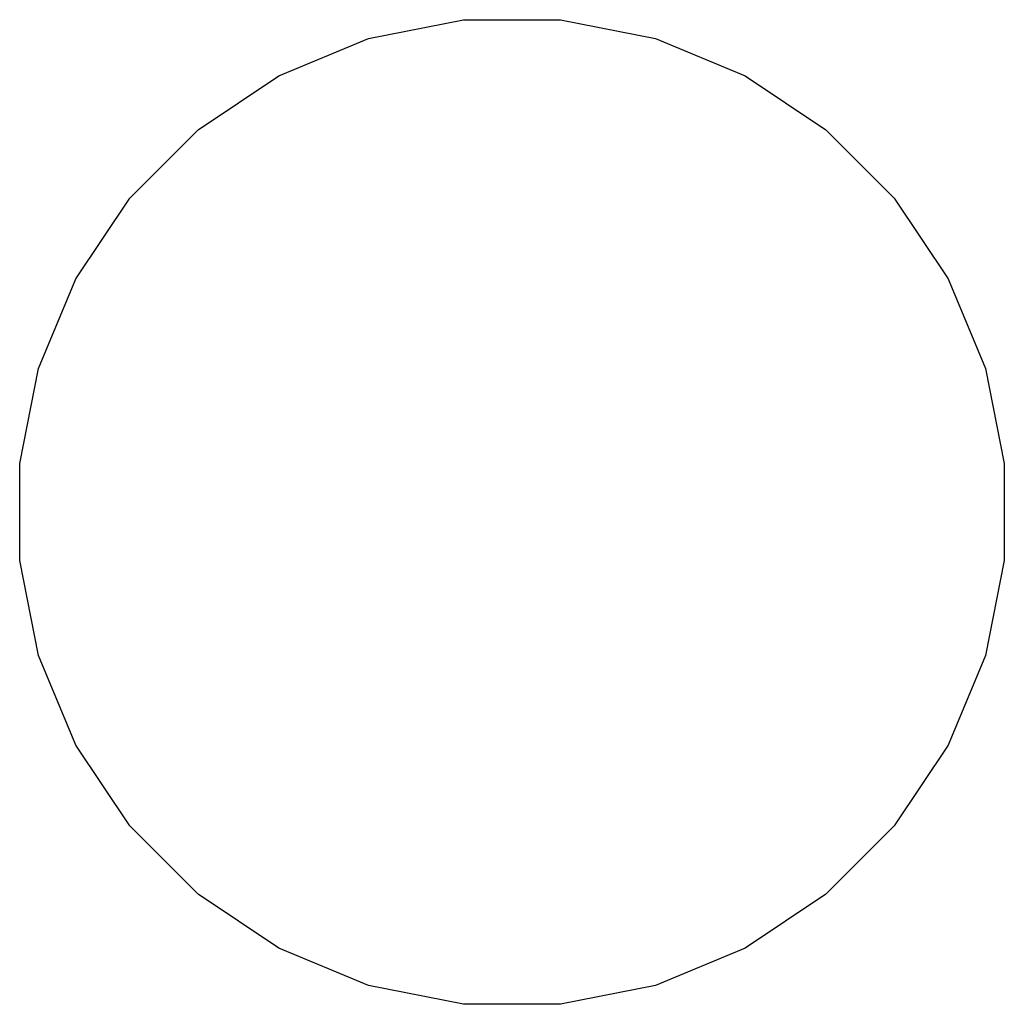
# Model space of a CAD drawing. Extents: x 3.1 to 14.3, y -8.4 to -1.9.
# Tile 1 of 12: x 3.082 to 3.204, y -5.978 to -5.856. Entities that reach past the tile are written whole.
import ezdxf

# ---------------------------------------------------------------- set-up
doc = ezdxf.new("R2010")
doc.units = 0
doc.header["$MEASUREMENT"] = 0
doc.layers.add('BLACK', color=7, linetype='CONTINUOUS')

msp = doc.modelspace()

# ---------------------------------------------------------------- linework, layer by layer
at = {"layer": 'BLACK', "linetype": 'CONTINUOUS'}
for p, q in [((3.12519, -5.85829), (3.13699, -5.85594)), ((3.13699, -5.85594), (3.14901, -5.85594)), ((3.14901, -5.85594), (3.16081, -5.85829)), ((3.11408, -5.86289), (3.12519, -5.85829)), ((3.16081, -5.85829), (3.17192, -5.86289)), ((3.10408, -5.86958), (3.11408, -5.86289)), ((3.17192, -5.86289), (3.18192, -5.86958)), ((3.09558, -5.87808), (3.10408, -5.86958)), ((3.18192, -5.86958), (3.19042, -5.87808)), ((3.08889, -5.88808), (3.09558, -5.87808)), ((3.19042, -5.87808), (3.19711, -5.88808)), ((3.08429, -5.89919), (3.08889, -5.88808)), ((3.19711, -5.88808), (3.20171, -5.89919)), ((3.08194, -5.91099), (3.08429, -5.89919)), ((3.20171, -5.89919), (3.20406, -5.91099)), ((3.08194, -5.92301), (3.08194, -5.91099)), ((3.20406, -5.91099), (3.20406, -5.92301)), ((3.08429, -5.93481), (3.08194, -5.92301)), ((3.20406, -5.92301), (3.20171, -5.93481)), ((3.08889, -5.94592), (3.08429, -5.93481)), ((3.20171, -5.93481), (3.19711, -5.94592)), ((3.09558, -5.95592), (3.08889, -5.94592)), ((3.19711, -5.94592), (3.19042, -5.95592)), ((3.10408, -5.96442), (3.09558, -5.95592)), ((3.19042, -5.95592), (3.18192, -5.96442)), ((3.11408, -5.97111), (3.10408, -5.96442)), ((3.18192, -5.96442), (3.17192, -5.97111)), ((3.12519, -5.97571), (3.11408, -5.97111)), ((3.17192, -5.97111), (3.16081, -5.97571)), ((3.13699, -5.97806), (3.12519, -5.97571)), ((3.16081, -5.97571), (3.14901, -5.97806)), ((3.14901, -5.97806), (3.13699, -5.97806))]:
    msp.add_line(p, q, dxfattribs=at)

doc.saveas('drawing.dxf')
